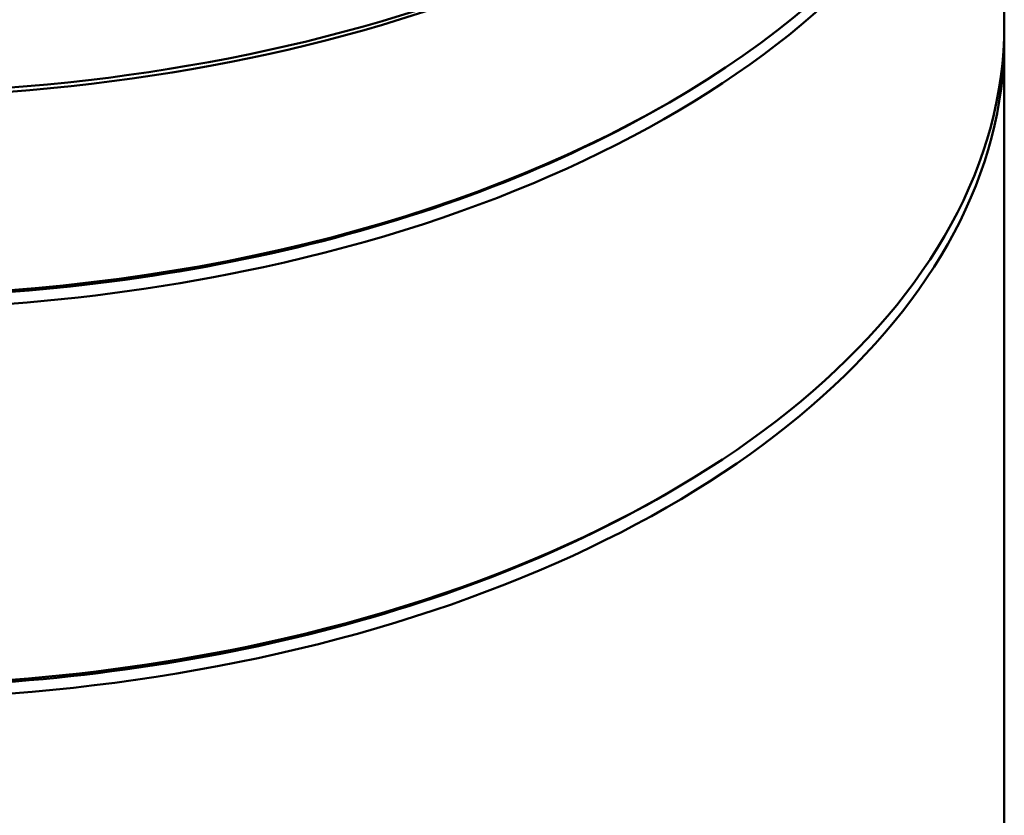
# Model space of a CAD drawing. Header units: millimetres. Extents: x 5 to 579, y 5 to 290.
# Tile 79 of 85: x 353.81 to 365.56, y 246.51 to 256.01. Entities that reach past the tile are written whole.
import ezdxf

# ---------------------------------------------------------------- set-up
doc = ezdxf.new("R2010")
doc.units = ezdxf.units.MM
doc.layers.add('1', color=7, linetype='Continuous', true_color=0xffffff)

msp = doc.modelspace()

# ---------------------------------------------------------------- linework, layer by layer
at = {"layer": '1', "color": 18, "linetype": 'Continuous', "lineweight": 50}
for p, q in [((365.56394, 255.94253), (365.56394, 260.43326)), ((365.56394, 199.23775), (365.56394, 255.77923))]:
    msp.add_line(p, q, dxfattribs=at)
for centre, major_axis, start_param, end_param in [((351.91387, 263.04613), (-13.70697, 0), 0.01237002, 2.35619449), ((351.91394, 260.43326), (13.65, 0), 3.13118475, 5.07229631), ((351.91394, 260.59656), (-13.65, 0), 0, 3.14159265), ((351.91394, 260.43326), (13.65, 0), 5.07229631, 6.28318531), ((351.91394, 262.9644), (13.65, 0), 3.55157049, 5.87418921), ((351.91394, 255.94253), (-13.65, 0), 0, 1.93070366), ((351.91394, 255.94253), (-13.65, 0), 1.93070366, 3.14168945), ((351.91394, 255.77923), (13.65, 0), 0, 0.01040653), ((351.91394, 255.77923), (13.65, 0), 3.92699082, 6.28318531), ((351.91394, 260.51491), (13.55, 0), 3.92335835, 5.50141961), ((351.91394, 255.86088), (-13.55, 0), 0.7817657, 2.35982696)]:
    msp.add_ellipse(centre, major_axis=major_axis, ratio=0.57735, start_param=start_param, end_param=end_param, dxfattribs=at)

doc.saveas('drawing.dxf')
